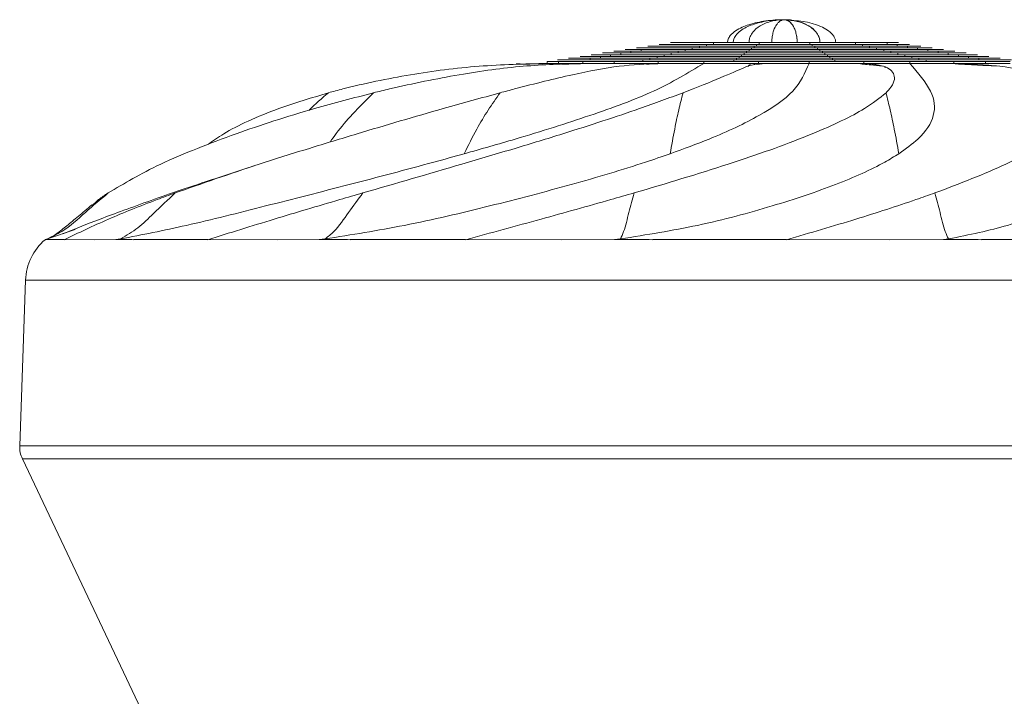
# Model space of a CAD drawing. Header units: millimetres. Extents: x -453 to 1924, y -67 to 428.
# Tile 75 of 88: x 1344 to 1380, y 204 to 228. Entities that reach past the tile are written whole.
import ezdxf

# ---------------------------------------------------------------- set-up
doc = ezdxf.new("R2010")
doc.units = ezdxf.units.MM

# ---------------------------------------------------------------- blocks, each defined once
blk = doc.blocks.new('Drawing View6')
at = {"color": 7, "linetype": 'Continuous', "lineweight": 18}
for p, q in [((-378.055, 14.118), (-378.055, 14.177)), ((-377.689, 14.177), (-377.689, 14.239)), ((-376.358, 14.118), (-376.358, 14.177)), ((-376.104, 14.177), (-376.104, 14.239)), ((-375.851, 14.239), (-375.851, 14.305)), ((-375.598, 14.305), (-375.598, 14.367)), ((-375.344, 14.367), (-375.344, 14.426)), ((-375.091, 14.426), (-375.091, 14.488)), ((-373.904, 14.118), (-373.904, 14.177)), ((-373.814, 14.177), (-373.814, 14.239)), ((-373.723, 14.239), (-373.723, 14.305)), ((-373.633, 14.305), (-373.633, 14.367)), ((-373.543, 14.367), (-373.543, 14.426)), ((-373.452, 14.426), (-373.452, 14.488)), ((-371.633, 14.426), (-371.633, 14.488)), ((-371.543, 14.367), (-371.543, 14.426)), ((-371.452, 14.305), (-371.452, 14.367)), ((-371.362, 14.239), (-371.362, 14.305)), ((-371.271, 14.177), (-371.271, 14.239)), ((-371.181, 14.118), (-371.181, 14.177)), ((-369.994, 14.426), (-369.994, 14.488)), ((-369.741, 14.367), (-369.741, 14.426)), ((-369.487, 14.305), (-369.487, 14.367)), ((-369.234, 14.239), (-369.234, 14.305)), ((-368.981, 14.177), (-368.981, 14.239)), ((-368.86, 14.426), (-368.86, 14.488)), ((-368.728, 14.118), (-368.728, 14.177)), ((-368.494, 14.367), (-368.494, 14.426)), ((-368.128, 14.305), (-368.128, 14.367)), ((-367.762, 14.239), (-367.762, 14.305)), ((-367.396, 14.177), (-367.396, 14.239)), ((-367.03, 14.118), (-367.03, 14.177)), ((-381.058, 13.742), (-381.058, 13.808)), ((-380.661, 13.742), (-380.661, 13.808)), ((-379.788, 13.742), (-379.788, 13.808)), ((-379.519, 13.87), (-379.519, 13.928)), ((-379.153, 13.928), (-379.153, 13.99)), ((-378.787, 13.99), (-378.787, 14.056)), ((-378.658, 13.742), (-378.658, 13.808)), ((-378.421, 14.056), (-378.421, 14.118)), ((-377.624, 13.808), (-377.624, 13.87)), ((-377.371, 13.87), (-377.371, 13.928)), ((-377.117, 13.928), (-377.117, 13.99)), ((-377.083, 13.742), (-377.083, 13.808)), ((-376.864, 13.99), (-376.864, 14.056)), ((-376.611, 14.056), (-376.611, 14.118)), ((-375.444, 13.742), (-375.444, 13.808)), ((-374.356, 13.808), (-374.356, 13.87)), ((-374.266, 13.87), (-374.266, 13.928)), ((-374.175, 13.928), (-374.175, 13.99)), ((-374.085, 13.99), (-374.085, 14.056)), ((-373.995, 14.056), (-373.995, 14.118)), ((-373.479, 13.742), (-373.479, 13.808)), ((-371.656, 13.742), (-371.656, 13.808)), ((-371.091, 14.056), (-371.091, 14.118)), ((-371, 13.99), (-371, 14.056)), ((-370.91, 13.928), (-370.91, 13.99)), ((-370.819, 13.87), (-370.819, 13.928)), ((-370.729, 13.808), (-370.729, 13.87)), ((-369.689, 13.742), (-369.689, 13.808)), ((-368.474, 14.056), (-368.474, 14.118)), ((-368.221, 13.99), (-368.221, 14.056)), ((-368.043, 13.742), (-368.043, 13.808)), ((-367.968, 13.928), (-367.968, 13.99)), ((-367.714, 13.87), (-367.714, 13.928)), ((-367.461, 13.808), (-367.461, 13.87)), ((-366.664, 14.056), (-366.664, 14.118)), ((-366.465, 13.742), (-366.465, 13.808)), ((-366.298, 13.99), (-366.298, 14.056)), ((-365.932, 13.928), (-365.932, 13.99)), ((-365.566, 13.87), (-365.566, 13.928)), ((-365.321, 13.742), (-365.321, 13.808)), ((-368.948, 13.611), (-368.905, 13.596)), ((-390.739, 10.334), (-391.069, 10.227)), ((-398.999, 7.436), (-399.086, 7.411)), ((-398.999, 7.436), (-398.012, 7.774)), ((-398.999, 7.436), (-398.843, 7.519)), ((-396.543, 7.411), (-396.379, 7.436)), ((-396.457, 7.411), (-396.379, 7.436)), ((-389.248, 7.411), (-389.038, 7.436)), ((-389.038, 7.436), (-389.092, 7.411)), ((-378.644, 7.411), (-378.43, 7.436)), ((-378.43, 7.436), (-378.449, 7.411)), ((-366.831, 7.411), (-366.655, 7.436)), ((-366.655, 7.436), (-366.636, 7.411)), ((-399.058, 7.411), (-398.403, 7.411)), ((-398.403, 7.411), (-397.318, 7.409)), ((-396.543, 7.411), (-397.318, 7.409)), ((-396.543, 7.411), (-396.457, 7.411)), ((-395.908, 7.411), (-393.248, 7.411)), ((-393.247, 7.411), (-390.73, 7.409)), ((-389.248, 7.411), (-390.73, 7.409)), ((-389.248, 7.411), (-389.092, 7.411)), ((-388.13, 7.411), (-383.991, 7.411)), ((-383.991, 7.411), (-380.54, 7.409)), ((-378.644, 7.411), (-380.54, 7.409)), ((-378.644, 7.411), (-378.449, 7.411)), ((-377.265, 7.411), (-372.467, 7.411)), ((-372.467, 7.411), (-368.766, 7.409)), ((-366.831, 7.411), (-368.766, 7.409)), ((-366.831, 7.411), (-366.636, 7.411)), ((-365.464, 7.411), (-360.958, 7.411)), ((-399.792, 5.954), (-400, 0)), ((-355.553, 5.954), (-399.792, 5.954)), ((-400, 0), (-345.085, 0)), ((-399.904, -0.463), (-395.53, -9.695)), ((-372.543, -0.463), (-399.904, -0.463)), ((-345.181, -0.463), (-372.543, -0.463))]:
    blk.add_line(p, q, dxfattribs=at)
for centre, radius, start, end in [((-397.793, 5.884), 2, 130.28, 178), ((-399.001, -0.035), 1, 178, 205.3535)]:
    blk.add_arc(centre, radius, start, end, dxfattribs=at)
for points, knots in [([(-374.587, 14.488), (-374.583, 14.529), (-374.572, 14.622), (-374.473, 14.776), (-374.232, 14.978), (-373.891, 15.119), (-373.522, 15.217), (-373.097, 15.292), (-372.768, 15.314), (-372.543, 15.314), (-372.543, 15.314)], [0, 0, 0, 0, 0.052633, 0.118039, 0.225876, 0.449947, 0.581479, 0.712946, 0.999958, 1, 1, 1, 1]), ([(-374.385, 14.488), (-374.381, 14.529), (-374.371, 14.622), (-374.282, 14.776), (-374.065, 14.978), (-373.757, 15.119), (-373.425, 15.217), (-373.042, 15.292), (-372.745, 15.314), (-372.543, 15.314), (-372.543, 15.314)], [0, 0, 0, 0, 0.052633, 0.118039, 0.225876, 0.449947, 0.581479, 0.712946, 0.999958, 1, 1, 1, 1]), ([(-373.818, 14.488), (-373.815, 14.529), (-373.808, 14.622), (-373.746, 14.776), (-373.596, 14.978), (-373.383, 15.119), (-373.153, 15.217), (-372.888, 15.292), (-372.683, 15.314), (-372.543, 15.314), (-372.543, 15.314)], [0, 0, 0, 0, 0.052633, 0.118039, 0.225876, 0.449947, 0.581479, 0.712946, 0.999958, 1, 1, 1, 1]), ([(-372.998, 14.488), (-372.997, 14.529), (-372.994, 14.622), (-372.972, 14.776), (-372.919, 14.978), (-372.843, 15.119), (-372.761, 15.217), (-372.666, 15.292), (-372.593, 15.314), (-372.543, 15.314), (-372.543, 15.314)], [0, 0, 0, 0, 0.052633, 0.118039, 0.225876, 0.449947, 0.581479, 0.712946, 0.999958, 1, 1, 1, 1]), ([(-372.088, 14.488), (-372.088, 14.522), (-372.09, 14.593), (-372.101, 14.698), (-372.124, 14.823), (-372.165, 14.957), (-372.299, 15.248), (-372.432, 15.284), (-372.543, 15.314)], [0, 0, 0, 0, 0.042818, 0.090762, 0.14659, 0.2491, 0.37547, 1, 1, 1, 1]), ([(-372.088, 14.488), (-372.089, 14.529), (-372.091, 14.622), (-372.113, 14.776), (-372.167, 14.978), (-372.243, 15.119), (-372.325, 15.217), (-372.419, 15.292), (-372.492, 15.314), (-372.543, 15.314), (-372.543, 15.314)], [0, 0, 0, 0, 0.052633, 0.118039, 0.225876, 0.449947, 0.581479, 0.712946, 0.999958, 1, 1, 1, 1]), ([(-371.268, 14.488), (-371.27, 14.522), (-371.274, 14.593), (-371.307, 14.698), (-371.371, 14.823), (-371.483, 14.957), (-371.861, 15.248), (-372.233, 15.284), (-372.543, 15.314)], [0, 0, 0, 0, 0.042818, 0.090762, 0.14659, 0.2491, 0.37547, 1, 1, 1, 1]), ([(-371.268, 14.488), (-371.271, 14.529), (-371.277, 14.622), (-371.339, 14.776), (-371.489, 14.978), (-371.702, 15.119), (-371.932, 15.217), (-372.197, 15.292), (-372.402, 15.314), (-372.543, 15.314), (-372.543, 15.314)], [0, 0, 0, 0, 0.052633, 0.118039, 0.225876, 0.449947, 0.581479, 0.712946, 0.999958, 1, 1, 1, 1]), ([(-370.701, 14.488), (-370.704, 14.522), (-370.71, 14.593), (-370.757, 14.698), (-370.849, 14.823), (-371.012, 14.957), (-371.557, 15.248), (-372.095, 15.284), (-372.543, 15.314)], [0, 0, 0, 0, 0.042818, 0.090762, 0.14659, 0.2491, 0.37547, 1, 1, 1, 1]), ([(-378.056, 14.177), (-378.324, 14.177), (-378.643, 14.177), (-378.662, 14.177), (-378.665, 14.177)], [0, 0, 0, 0, 0.8410559, 1, 1, 1, 1]), ([(-377.69, 14.239), (-377.94, 14.239), (-378.238, 14.239), (-378.256, 14.239), (-378.258, 14.239)], [0, 0, 0, 0, 0.841056, 1, 1, 1, 1]), ([(-376.358, 14.177), (-376.916, 14.177), (-377.58, 14.177), (-377.993, 14.177), (-378.058, 14.177)], [0, 0, 0, 0, 0.841056, 1, 1, 1, 1]), ([(-377.323, 14.305), (-377.556, 14.305), (-377.833, 14.305), (-377.849, 14.305), (-377.852, 14.305)], [0, 0, 0, 0, 0.841056, 1, 1, 1, 1]), ([(-376.104, 14.239), (-376.626, 14.239), (-377.245, 14.239), (-377.631, 14.239), (-377.692, 14.239)], [0, 0, 0, 0, 0.841056, 1, 1, 1, 1]), ([(-376.957, 14.367), (-377.172, 14.367), (-377.428, 14.367), (-377.443, 14.367), (-377.445, 14.367)], [0, 0, 0, 0, 0.841056, 1, 1, 1, 1]), ([(-375.851, 14.305), (-376.335, 14.305), (-376.911, 14.305), (-377.269, 14.305), (-377.326, 14.305)], [0, 0, 0, 0, 0.841056, 1, 1, 1, 1]), ([(-376.591, 14.426), (-376.789, 14.426), (-377.023, 14.426), (-377.037, 14.426), (-377.039, 14.426)], [0, 0, 0, 0, 0.841056, 1, 1, 1, 1]), ([(-375.598, 14.367), (-376.045, 14.367), (-376.577, 14.367), (-376.907, 14.367), (-376.96, 14.367)], [0, 0, 0, 0, 0.841056, 1, 1, 1, 1]), ([(-376.225, 14.488), (-376.405, 14.488), (-376.618, 14.488), (-376.63, 14.488), (-376.632, 14.488)], [0, 0, 0, 0, 0.841056, 1, 1, 1, 1]), ([(-375.345, 14.426), (-375.755, 14.426), (-376.242, 14.426), (-376.545, 14.426), (-376.594, 14.426)], [0, 0, 0, 0, 0.841056, 1, 1, 1, 1]), ([(-373.904, 14.177), (-374.642, 14.177), (-375.519, 14.177), (-376.244, 14.177), (-376.36, 14.177)], [0, 0, 0, 0, 0.841056, 1, 1, 1, 1]), ([(-375.091, 14.488), (-375.464, 14.488), (-375.908, 14.488), (-376.184, 14.488), (-376.227, 14.488)], [0, 0, 0, 0, 0.841056, 1, 1, 1, 1]), ([(-373.814, 14.239), (-374.503, 14.239), (-375.321, 14.239), (-375.999, 14.239), (-376.106, 14.239)], [0, 0, 0, 0, 0.841056, 1, 1, 1, 1]), ([(-373.723, 14.305), (-374.363, 14.305), (-375.124, 14.305), (-375.753, 14.305), (-375.853, 14.305)], [0, 0, 0, 0, 0.841056, 1, 1, 1, 1]), ([(-373.633, 14.367), (-374.224, 14.367), (-374.926, 14.367), (-375.507, 14.367), (-375.599, 14.367)], [0, 0, 0, 0, 0.841056, 1, 1, 1, 1]), ([(-373.543, 14.426), (-374.084, 14.426), (-374.729, 14.426), (-375.261, 14.426), (-375.346, 14.426)], [0, 0, 0, 0, 0.841056, 1, 1, 1, 1]), ([(-373.452, 14.488), (-373.945, 14.488), (-374.531, 14.488), (-375.016, 14.488), (-375.093, 14.488)], [0, 0, 0, 0, 0.841056, 1, 1, 1, 1]), ([(-371.181, 14.177), (-371.952, 14.177), (-372.869, 14.177), (-373.763, 14.177), (-373.905, 14.177)], [0, 0, 0, 0, 0.841056, 1, 1, 1, 1]), ([(-371.271, 14.239), (-371.991, 14.239), (-372.847, 14.239), (-373.682, 14.239), (-373.814, 14.239)], [0, 0, 0, 0, 0.841056, 1, 1, 1, 1]), ([(-371.362, 14.305), (-372.03, 14.305), (-372.825, 14.305), (-373.601, 14.305), (-373.724, 14.305)], [0, 0, 0, 0, 0.841056, 1, 1, 1, 1]), ([(-371.452, 14.367), (-372.07, 14.367), (-372.804, 14.367), (-373.52, 14.367), (-373.634, 14.367)], [0, 0, 0, 0, 0.841056, 1, 1, 1, 1]), ([(-371.543, 14.426), (-372.109, 14.426), (-372.782, 14.426), (-373.439, 14.426), (-373.543, 14.426)], [0, 0, 0, 0, 0.841056, 1, 1, 1, 1]), ([(-371.633, 14.488), (-372.148, 14.488), (-372.76, 14.488), (-373.358, 14.488), (-373.453, 14.488)], [0, 0, 0, 0, 0.841056, 1, 1, 1, 1]), ([(-369.994, 14.488), (-370.429, 14.488), (-370.947, 14.488), (-371.538, 14.488), (-371.633, 14.488)], [0, 0, 0, 0, 0.841056, 1, 1, 1, 1]), ([(-369.741, 14.426), (-370.219, 14.426), (-370.788, 14.426), (-371.439, 14.426), (-371.542, 14.426)], [0, 0, 0, 0, 0.841056, 1, 1, 1, 1]), ([(-369.487, 14.367), (-370.009, 14.367), (-370.63, 14.367), (-371.339, 14.367), (-371.452, 14.367)], [0, 0, 0, 0, 0.841056, 1, 1, 1, 1]), ([(-369.234, 14.305), (-369.799, 14.305), (-370.471, 14.305), (-371.239, 14.305), (-371.361, 14.305)], [0, 0, 0, 0, 0.841056, 1, 1, 1, 1]), ([(-368.981, 14.239), (-369.589, 14.239), (-370.313, 14.239), (-371.139, 14.239), (-371.271, 14.239)], [0, 0, 0, 0, 0.841056, 1, 1, 1, 1]), ([(-368.728, 14.177), (-369.379, 14.177), (-370.154, 14.177), (-371.04, 14.177), (-371.18, 14.177)], [0, 0, 0, 0, 0.841056, 1, 1, 1, 1]), ([(-368.86, 14.488), (-369.129, 14.488), (-369.449, 14.488), (-369.918, 14.488), (-369.993, 14.488)], [0, 0, 0, 0, 0.841056, 1, 1, 1, 1]), ([(-368.494, 14.426), (-368.79, 14.426), (-369.142, 14.426), (-369.657, 14.426), (-369.739, 14.426)], [0, 0, 0, 0, 0.841056, 1, 1, 1, 1]), ([(-368.128, 14.367), (-368.451, 14.367), (-368.834, 14.367), (-369.396, 14.367), (-369.486, 14.367)], [0, 0, 0, 0, 0.841056, 1, 1, 1, 1]), ([(-367.762, 14.305), (-368.111, 14.305), (-368.527, 14.305), (-369.136, 14.305), (-369.232, 14.305)], [0, 0, 0, 0, 0.841056, 1, 1, 1, 1]), ([(-367.396, 14.239), (-367.772, 14.239), (-368.22, 14.239), (-368.875, 14.239), (-368.979, 14.239)], [0, 0, 0, 0, 0.841056, 1, 1, 1, 1]), ([(-368.455, 14.488), (-368.505, 14.488), (-368.564, 14.488), (-368.817, 14.488), (-368.858, 14.488)], [0, 0, 0, 0, 0.841056, 1, 1, 1, 1]), ([(-367.03, 14.177), (-367.433, 14.177), (-367.912, 14.177), (-368.614, 14.177), (-368.725, 14.177)], [0, 0, 0, 0, 0.841056, 1, 1, 1, 1]), ([(-368.049, 14.426), (-368.104, 14.426), (-368.169, 14.426), (-368.447, 14.426), (-368.492, 14.426)], [0, 0, 0, 0, 0.841056, 1, 1, 1, 1]), ([(-367.642, 14.367), (-367.702, 14.367), (-367.774, 14.367), (-368.077, 14.367), (-368.125, 14.367)], [0, 0, 0, 0, 0.841056, 1, 1, 1, 1]), ([(-367.236, 14.305), (-367.301, 14.305), (-367.378, 14.305), (-367.707, 14.305), (-367.759, 14.305)], [0, 0, 0, 0, 0.841056, 1, 1, 1, 1]), ([(-366.83, 14.239), (-366.9, 14.239), (-366.983, 14.239), (-367.337, 14.239), (-367.393, 14.239)], [0, 0, 0, 0, 0.841056, 1, 1, 1, 1]), ([(-366.424, 14.177), (-366.499, 14.177), (-366.588, 14.177), (-366.966, 14.177), (-367.027, 14.177)], [0, 0, 0, 0, 0.841056, 1, 1, 1, 1]), ([(-380.661, 13.808), (-380.76, 13.808), (-380.938, 13.808), (-381.021, 13.808), (-381.058, 13.808)], [0, 0, 0, 0, 0.556807, 1, 1, 1, 1]), ([(-379.886, 13.87), (-380.243, 13.87), (-380.668, 13.87), (-380.693, 13.87), (-380.697, 13.87)], [0, 0, 0, 0, 0.841056, 1, 1, 1, 1]), ([(-379.788, 13.808), (-379.981, 13.808), (-380.324, 13.808), (-380.558, 13.808), (-380.661, 13.808)], [0, 0, 0, 0, 0.563133, 1, 1, 1, 1]), ([(-379.52, 13.928), (-379.859, 13.928), (-380.263, 13.928), (-380.287, 13.928), (-380.291, 13.928)], [0, 0, 0, 0, 0.841056, 1, 1, 1, 1]), ([(-377.624, 13.87), (-378.368, 13.87), (-379.252, 13.87), (-379.802, 13.87), (-379.89, 13.87)], [0, 0, 0, 0, 0.841056, 1, 1, 1, 1]), ([(-379.154, 13.99), (-379.475, 13.99), (-379.858, 13.99), (-379.881, 13.99), (-379.884, 13.99)], [0, 0, 0, 0, 0.841056, 1, 1, 1, 1]), ([(-378.658, 13.808), (-378.889, 13.808), (-379.302, 13.808), (-379.639, 13.808), (-379.788, 13.808)], [0, 0, 0, 0, 0.556807, 1, 1, 1, 1]), ([(-377.371, 13.928), (-378.077, 13.928), (-378.917, 13.928), (-379.44, 13.928), (-379.523, 13.928)], [0, 0, 0, 0, 0.841056, 1, 1, 1, 1]), ([(-378.788, 14.056), (-379.091, 14.056), (-379.453, 14.056), (-379.474, 14.056), (-379.478, 14.056)], [0, 0, 0, 0, 0.841056, 1, 1, 1, 1]), ([(-377.118, 13.99), (-377.787, 13.99), (-378.583, 13.99), (-379.078, 13.99), (-379.157, 13.99)], [0, 0, 0, 0, 0.841056, 1, 1, 1, 1]), ([(-378.422, 14.118), (-378.708, 14.118), (-379.048, 14.118), (-379.068, 14.118), (-379.071, 14.118)], [0, 0, 0, 0, 0.841056, 1, 1, 1, 1]), ([(-376.864, 14.056), (-377.497, 14.056), (-378.249, 14.056), (-378.717, 14.056), (-378.791, 14.056)], [0, 0, 0, 0, 0.841056, 1, 1, 1, 1]), ([(-377.083, 13.808), (-377.399, 13.808), (-377.96, 13.808), (-378.446, 13.808), (-378.658, 13.808)], [0, 0, 0, 0, 0.563133, 1, 1, 1, 1]), ([(-376.611, 14.118), (-377.206, 14.118), (-377.914, 14.118), (-378.355, 14.118), (-378.425, 14.118)], [0, 0, 0, 0, 0.841056, 1, 1, 1, 1]), ([(-374.356, 13.87), (-375.339, 13.87), (-376.507, 13.87), (-377.473, 13.87), (-377.627, 13.87)], [0, 0, 0, 0, 0.841056, 1, 1, 1, 1]), ([(-374.266, 13.928), (-375.199, 13.928), (-376.309, 13.928), (-377.227, 13.928), (-377.373, 13.928)], [0, 0, 0, 0, 0.841056, 1, 1, 1, 1]), ([(-374.175, 13.99), (-375.06, 13.99), (-376.112, 13.99), (-376.982, 13.99), (-377.12, 13.99)], [0, 0, 0, 0, 0.841056, 1, 1, 1, 1]), ([(-375.444, 13.808), (-375.76, 13.808), (-376.327, 13.808), (-376.851, 13.808), (-377.083, 13.808)], [0, 0, 0, 0, 0.5568074, 1, 1, 1, 1]), ([(-374.085, 14.056), (-374.921, 14.056), (-375.914, 14.056), (-376.736, 14.056), (-376.867, 14.056)], [0, 0, 0, 0, 0.841056, 1, 1, 1, 1]), ([(-373.995, 14.118), (-374.781, 14.118), (-375.717, 14.118), (-376.49, 14.118), (-376.613, 14.118)], [0, 0, 0, 0, 0.841056, 1, 1, 1, 1]), ([(-373.479, 13.808), (-373.855, 13.808), (-374.524, 13.808), (-375.165, 13.808), (-375.444, 13.808)], [0, 0, 0, 0, 0.563133, 1, 1, 1, 1]), ([(-370.729, 13.87), (-371.756, 13.87), (-372.977, 13.87), (-374.168, 13.87), (-374.357, 13.87)], [0, 0, 0, 0, 0.841056, 1, 1, 1, 1]), ([(-370.819, 13.928), (-371.795, 13.928), (-372.955, 13.928), (-374.087, 13.928), (-374.267, 13.928)], [0, 0, 0, 0, 0.841056, 1, 1, 1, 1]), ([(-370.91, 13.99), (-371.834, 13.99), (-372.934, 13.99), (-374.006, 13.99), (-374.176, 13.99)], [0, 0, 0, 0, 0.841056, 1, 1, 1, 1]), ([(-371, 14.056), (-371.874, 14.056), (-372.912, 14.056), (-373.925, 14.056), (-374.086, 14.056)], [0, 0, 0, 0, 0.841056, 1, 1, 1, 1]), ([(-371.091, 14.118), (-371.913, 14.118), (-372.89, 14.118), (-373.844, 14.118), (-373.995, 14.118)], [0, 0, 0, 0, 0.8410559, 1, 1, 1, 1]), ([(-371.656, 13.808), (-371.994, 13.808), (-372.603, 13.808), (-373.21, 13.808), (-373.479, 13.808)], [0, 0, 0, 0, 0.556807, 1, 1, 1, 1]), ([(-369.689, 13.808), (-370.052, 13.808), (-370.695, 13.808), (-371.364, 13.808), (-371.656, 13.808)], [0, 0, 0, 0, 0.563133, 1, 1, 1, 1]), ([(-368.474, 14.118), (-369.169, 14.118), (-369.995, 14.118), (-370.94, 14.118), (-371.09, 14.118)], [0, 0, 0, 0, 0.841056, 1, 1, 1, 1]), ([(-368.221, 14.056), (-368.959, 14.056), (-369.837, 14.056), (-370.84, 14.056), (-370.999, 14.056)], [0, 0, 0, 0, 0.841056, 1, 1, 1, 1]), ([(-367.968, 13.99), (-368.749, 13.99), (-369.678, 13.99), (-370.74, 13.99), (-370.909, 13.99)], [0, 0, 0, 0, 0.841056, 1, 1, 1, 1]), ([(-367.714, 13.928), (-368.539, 13.928), (-369.52, 13.928), (-370.64, 13.928), (-370.818, 13.928)], [0, 0, 0, 0, 0.841056, 1, 1, 1, 1]), ([(-367.461, 13.87), (-368.329, 13.87), (-369.361, 13.87), (-370.541, 13.87), (-370.728, 13.87)], [0, 0, 0, 0, 0.841056, 1, 1, 1, 1]), ([(-368.043, 13.808), (-368.337, 13.808), (-368.866, 13.808), (-369.437, 13.808), (-369.689, 13.808)], [0, 0, 0, 0, 0.556807, 1, 1, 1, 1]), ([(-366.664, 14.118), (-367.094, 14.118), (-367.605, 14.118), (-368.353, 14.118), (-368.472, 14.118)], [0, 0, 0, 0, 0.8410559, 1, 1, 1, 1]), ([(-366.298, 14.056), (-366.754, 14.056), (-367.297, 14.056), (-368.092, 14.056), (-368.219, 14.056)], [0, 0, 0, 0, 0.841056, 1, 1, 1, 1]), ([(-366.465, 13.808), (-366.741, 13.808), (-367.232, 13.808), (-367.796, 13.808), (-368.043, 13.808)], [0, 0, 0, 0, 0.563133, 1, 1, 1, 1]), ([(-365.932, 13.99), (-366.415, 13.99), (-366.99, 13.99), (-367.831, 13.99), (-367.965, 13.99)], [0, 0, 0, 0, 0.841056, 1, 1, 1, 1]), ([(-365.566, 13.928), (-366.076, 13.928), (-366.682, 13.928), (-367.571, 13.928), (-367.712, 13.928)], [0, 0, 0, 0, 0.841056, 1, 1, 1, 1]), ([(-365.2, 13.87), (-365.737, 13.87), (-366.375, 13.87), (-367.31, 13.87), (-367.458, 13.87)], [0, 0, 0, 0, 0.841056, 1, 1, 1, 1]), ([(-366.017, 14.118), (-366.097, 14.118), (-366.192, 14.118), (-366.596, 14.118), (-366.66, 14.118)], [0, 0, 0, 0, 0.8410559, 1, 1, 1, 1]), ([(-365.321, 13.808), (-365.513, 13.808), (-365.858, 13.808), (-366.278, 13.808), (-366.465, 13.808)], [0, 0, 0, 0, 0.556807, 1, 1, 1, 1]), ([(-365.611, 14.056), (-365.696, 14.056), (-365.797, 14.056), (-366.226, 14.056), (-366.294, 14.056)], [0, 0, 0, 0, 0.841056, 1, 1, 1, 1]), ([(-365.205, 13.99), (-365.295, 13.99), (-365.401, 13.99), (-365.856, 13.99), (-365.928, 13.99)], [0, 0, 0, 0, 0.841056, 1, 1, 1, 1]), ([(-364.799, 13.928), (-364.893, 13.928), (-365.006, 13.928), (-365.486, 13.928), (-365.562, 13.928)], [0, 0, 0, 0, 0.841056, 1, 1, 1, 1]), ([(-364.444, 13.808), (-364.58, 13.808), (-364.82, 13.808), (-365.169, 13.808), (-365.321, 13.808)], [0, 0, 0, 0, 0.563133, 1, 1, 1, 1]), ([(-364.393, 13.87), (-364.492, 13.87), (-364.611, 13.87), (-365.115, 13.87), (-365.196, 13.87)], [0, 0, 0, 0, 0.841056, 1, 1, 1, 1]), ([(-388.919, 12.687), (-388.746, 12.733), (-387.822, 12.983), (-386.017, 13.358), (-383.518, 13.682), (-381.875, 13.722), (-381.058, 13.742)], [0, 0, 0, 0, 0.073293, 0.391157, 0.697324, 1, 1, 1, 1]), ([(-387.296, 12.687), (-387.104, 12.733), (-386.074, 12.983), (-384.229, 13.358), (-381.904, 13.682), (-380.491, 13.722), (-379.788, 13.742)], [0, 0, 0, 0, 0.073293, 0.391157, 0.697324, 1, 1, 1, 1]), ([(-384.041, 10.496), (-383.424, 10.671), (-381.834, 11.121), (-379.482, 11.872), (-377.132, 12.723), (-376.007, 13.402), (-375.444, 13.742)], [0, 0, 0, 0, 0.174623, 0.449768, 0.72491, 1, 1, 1, 1]), ([(-382.752, 12.687), (-382.578, 12.733), (-381.646, 12.983), (-380.126, 13.358), (-378.436, 13.682), (-377.532, 13.722), (-377.083, 13.742)], [0, 0, 0, 0, 0.073293, 0.391157, 0.697324, 1, 1, 1, 1]), ([(-381.029, 13.742), (-381.223, 13.733), (-381.605, 13.717), (-381.987, 13.721), (-382.175, 13.723)], [0, 0, 0, 0, 0.506472, 1, 1, 1, 1]), ([(-381.058, 13.742), (-381.009, 13.742), (-380.923, 13.742), (-380.74, 13.742), (-380.661, 13.742)], [0, 0, 0, 0, 0.562853, 1, 1, 1, 1]), ([(-379.664, 13.742), (-379.847, 13.733), (-380.208, 13.717), (-380.574, 13.721), (-380.755, 13.723)], [0, 0, 0, 0, 0.506495, 1, 1, 1, 1]), ([(-380.661, 13.742), (-380.528, 13.742), (-380.289, 13.742), (-379.942, 13.742), (-379.788, 13.742)], [0, 0, 0, 0, 0.556451, 1, 1, 1, 1]), ([(-379.788, 13.742), (-379.597, 13.742), (-379.257, 13.742), (-378.84, 13.742), (-378.658, 13.742)], [0, 0, 0, 0, 0.562853, 1, 1, 1, 1]), ([(-378.658, 13.742), (-378.386, 13.742), (-377.897, 13.742), (-377.333, 13.742), (-377.083, 13.742)], [0, 0, 0, 0, 0.556451, 1, 1, 1, 1]), ([(-376.889, 13.742), (-377.024, 13.733), (-377.292, 13.717), (-377.57, 13.721), (-377.708, 13.723)], [0, 0, 0, 0, 0.506499, 1, 1, 1, 1]), ([(-377.083, 13.742), (-376.787, 13.742), (-376.261, 13.742), (-375.693, 13.742), (-375.444, 13.742)], [0, 0, 0, 0, 0.562853, 1, 1, 1, 1]), ([(-376.646, 10.496), (-376.168, 10.671), (-374.935, 11.121), (-373.375, 11.872), (-372.107, 12.723), (-371.806, 13.402), (-371.656, 13.742)], [0, 0, 0, 0, 0.174623, 0.449768, 0.72491, 1, 1, 1, 1]), ([(-376.185, 12.687), (-376.064, 12.733), (-375.415, 12.983), (-374.526, 13.355), (-373.869, 13.654), (-373.685, 13.691), (-373.612, 13.706)], [0, 0, 0, 0, 0.0819082, 0.4371373, 0.7792942, 1, 1, 1, 1]), ([(-375.444, 13.742), (-375.087, 13.742), (-374.444, 13.742), (-373.776, 13.742), (-373.479, 13.742)], [0, 0, 0, 0, 0.556451, 1, 1, 1, 1]), ([(-373.864, 13.636), (-373.847, 13.651), (-373.814, 13.681), (-373.757, 13.721), (-373.728, 13.742)], [0, 0, 0, 0, 0.496891, 1, 1, 1, 1]), ([(-373.252, 13.742), (-373.314, 13.733), (-373.435, 13.716), (-373.57, 13.72), (-373.636, 13.722)], [0, 0, 0, 0, 0.506501, 1, 1, 1, 1]), ([(-373.479, 13.742), (-373.137, 13.742), (-372.529, 13.742), (-371.921, 13.742), (-371.656, 13.742)], [0, 0, 0, 0, 0.5628526, 1, 1, 1, 1]), ([(-371.656, 13.742), (-371.284, 13.742), (-370.615, 13.742), (-369.974, 13.742), (-369.689, 13.742)], [0, 0, 0, 0, 0.556451, 1, 1, 1, 1]), ([(-369.027, 13.649), (-369.168, 13.661), (-369.48, 13.686), (-369.769, 13.722), (-369.927, 13.742)], [0, 0, 0, 0, 0.4534886, 1, 1, 1, 1]), ([(-368.897, 12.687), (-368.853, 12.733), (-368.615, 12.983), (-368.525, 13.358), (-368.916, 13.682), (-369.432, 13.722), (-369.689, 13.742)], [0, 0, 0, 0, 0.073293, 0.391157, 0.697324, 1, 1, 1, 1]), ([(-369.689, 13.742), (-369.369, 13.742), (-368.8, 13.742), (-368.273, 13.742), (-368.043, 13.742)], [0, 0, 0, 0, 0.562853, 1, 1, 1, 1]), ([(-369.475, 13.742), (-369.327, 13.716), (-369.167, 13.688), (-369.072, 13.654), (-369.064, 13.651)], [0, 0, 0, 0, 0.9213504, 1, 1, 1, 1]), ([(-368.439, 10.496), (-368.194, 10.671), (-367.562, 11.121), (-367.102, 11.872), (-367.168, 12.723), (-367.751, 13.402), (-368.043, 13.742)], [0, 0, 0, 0, 0.174623, 0.449768, 0.72491, 1, 1, 1, 1]), ([(-368.043, 13.742), (-367.73, 13.742), (-367.168, 13.742), (-366.681, 13.742), (-366.465, 13.742)], [0, 0, 0, 0, 0.556451, 1, 1, 1, 1]), ([(-364.926, 13.651), (-365.188, 13.662), (-365.769, 13.687), (-366.334, 13.722), (-366.644, 13.742)], [0, 0, 0, 0, 0.4517497, 1, 1, 1, 1]), ([(-362.331, 12.687), (-362.373, 12.733), (-362.593, 12.983), (-363.324, 13.358), (-364.75, 13.682), (-365.895, 13.722), (-366.465, 13.742)], [0, 0, 0, 0, 0.073293, 0.391157, 0.697324, 1, 1, 1, 1]), ([(-366.465, 13.742), (-366.23, 13.742), (-365.812, 13.742), (-365.47, 13.742), (-365.321, 13.742)], [0, 0, 0, 0, 0.562853, 1, 1, 1, 1]), ([(-365.321, 13.742), (-365.129, 13.742), (-364.785, 13.742), (-364.549, 13.742), (-364.444, 13.742)], [0, 0, 0, 0, 0.556451, 1, 1, 1, 1]), ([(-396.824, 9.089), (-396.248, 9.431), (-395.363, 9.958), (-393.685, 10.674), (-391.907, 11.345), (-389.763, 12.045), (-388.011, 12.501), (-387.296, 12.687)], [0, 0, 0, 0, 0.286419, 0.440929, 0.581938, 0.829503, 1, 1, 1, 1]), ([(-394.419, 9.089), (-393.444, 9.431), (-391.943, 9.958), (-389.666, 10.674), (-387.462, 11.345), (-385.08, 12.045), (-383.426, 12.501), (-382.752, 12.687)], [0, 0, 0, 0, 0.286419, 0.440929, 0.581938, 0.829503, 1, 1, 1, 1]), ([(-393.246, 10.83), (-393.064, 10.958), (-392.448, 11.391), (-391.029, 12.045), (-389.53, 12.501), (-388.919, 12.687)], [0, 0, 0, 0, 0.198513, 0.673133, 1, 1, 1, 1]), ([(-389.619, 12.052), (-389.615, 12.057), (-389.395, 12.284), (-389.152, 12.487), (-388.915, 12.686)], [0, 0, 0, 0, 0.021158, 1, 1, 1, 1]), ([(-387.293, 12.686), (-387.55, 12.434), (-388.02, 11.974), (-388.534, 11.373), (-388.782, 11.022), (-388.855, 10.919)], [0, 0, 0, 0, 0.460074, 0.841312, 1, 1, 1, 1]), ([(-387.682, 9.089), (-386.5, 9.431), (-384.682, 9.958), (-382.256, 10.674), (-380.062, 11.345), (-377.914, 12.045), (-376.686, 12.501), (-376.185, 12.687)], [0, 0, 0, 0, 0.2864192, 0.4409287, 0.5819378, 0.8295033, 1, 1, 1, 1]), ([(-384.041, 10.496), (-383.894, 10.798), (-383.626, 11.347), (-383.189, 12.072), (-382.896, 12.482), (-382.75, 12.686)], [0, 0, 0, 0, 0.379847, 0.692841, 1, 1, 1, 1]), ([(-377.945, 9.089), (-376.792, 9.431), (-375.015, 9.958), (-372.922, 10.674), (-371.173, 11.345), (-369.684, 12.045), (-369.125, 12.501), (-368.897, 12.687)], [0, 0, 0, 0, 0.286419, 0.440929, 0.581938, 0.829503, 1, 1, 1, 1]), ([(-376.646, 10.496), (-376.594, 10.798), (-376.498, 11.347), (-376.342, 12.072), (-376.238, 12.482), (-376.186, 12.686)], [0, 0, 0, 0, 0.379847, 0.692841, 1, 1, 1, 1]), ([(-368.439, 10.496), (-368.491, 10.798), (-368.587, 11.347), (-368.743, 12.072), (-368.848, 12.482), (-368.899, 12.686)], [0, 0, 0, 0, 0.379847, 0.692841, 1, 1, 1, 1]), ([(-367.139, 9.089), (-366.242, 9.431), (-364.86, 9.958), (-363.513, 10.674), (-362.555, 11.345), (-362.02, 12.045), (-362.241, 12.501), (-362.331, 12.687)], [0, 0, 0, 0, 0.286419, 0.440929, 0.581938, 0.829503, 1, 1, 1, 1]), ([(-396.379, 7.436), (-395.608, 7.586), (-394.008, 7.898), (-391.195, 8.615), (-388.175, 9.385), (-385.755, 10.022), (-384.404, 10.396), (-384.041, 10.496)], [0, 0, 0, 0, 0.216499, 0.449182, 0.681899, 0.914652, 1, 1, 1, 1]), ([(-389.038, 7.436), (-388.09, 7.586), (-386.124, 7.898), (-383.106, 8.615), (-380.16, 9.385), (-378.027, 10.022), (-376.938, 10.396), (-376.646, 10.496)], [0, 0, 0, 0, 0.216499, 0.449182, 0.681899, 0.914652, 1, 1, 1, 1]), ([(-378.43, 7.436), (-377.493, 7.586), (-375.549, 7.898), (-372.924, 8.615), (-370.636, 9.385), (-369.213, 10.022), (-368.603, 10.396), (-368.439, 10.496)], [0, 0, 0, 0, 0.216499, 0.449182, 0.681899, 0.914652, 1, 1, 1, 1]), ([(-366.655, 7.436), (-365.915, 7.586), (-364.38, 7.898), (-362.668, 8.615), (-361.49, 9.385), (-361.058, 10.022), (-361.047, 10.396), (-361.044, 10.496)], [0, 0, 0, 0, 0.216499, 0.4491823, 0.6818988, 0.9146518, 1, 1, 1, 1]), ([(-391.584, 10.059), (-392.171, 9.869), (-393.66, 9.388), (-395.587, 8.719), (-397.39, 8.052), (-398.105, 7.757), (-398.453, 7.614)], [0, 0, 0, 0, 0.182451, 0.462732, 0.738916, 1, 1, 1, 1]), ([(-398.843, 7.519), (-398.724, 7.578), (-398.278, 7.8), (-397.649, 8.396), (-397.096, 8.859), (-396.822, 9.088)], [0, 0, 0, 0, 0.15526, 0.581464, 1, 1, 1, 1]), ([(-398.4, 7.407), (-397.89, 7.653), (-396.907, 8.129), (-395.494, 8.692), (-394.636, 9.009), (-394.419, 9.089)], [0, 0, 0, 0, 0.445572, 0.860009, 1, 1, 1, 1]), ([(-397.414, 8.628), (-397.337, 8.701), (-397.178, 8.853), (-396.944, 9.009), (-396.824, 9.089)], [0, 0, 0, 0, 0.483413, 1, 1, 1, 1]), ([(-394.418, 9.088), (-394.679, 8.843), (-395.124, 8.427), (-395.739, 7.812), (-396.166, 7.561), (-396.379, 7.436)], [0, 0, 0, 0, 0.415711, 0.708053, 1, 1, 1, 1]), ([(-393.245, 7.407), (-392.462, 7.653), (-390.95, 8.129), (-389.041, 8.692), (-387.956, 9.009), (-387.682, 9.089)], [0, 0, 0, 0, 0.445572, 0.860009, 1, 1, 1, 1]), ([(-389.038, 7.436), (-388.93, 7.521), (-388.618, 7.766), (-388.196, 8.395), (-387.851, 8.858), (-387.681, 9.088)], [0, 0, 0, 0, 0.209595, 0.608385, 1, 1, 1, 1]), ([(-383.99, 7.407), (-383.088, 7.653), (-381.348, 8.129), (-379.321, 8.692), (-378.223, 9.009), (-377.945, 9.089)], [0, 0, 0, 0, 0.4455721, 0.8600095, 1, 1, 1, 1]), ([(-378.43, 7.436), (-378.391, 7.521), (-378.28, 7.766), (-378.129, 8.395), (-378.006, 8.858), (-377.945, 9.088)], [0, 0, 0, 0, 0.209595, 0.6083847, 1, 1, 1, 1]), ([(-372.467, 7.407), (-371.626, 7.653), (-370.002, 8.129), (-368.259, 8.692), (-367.365, 9.009), (-367.139, 9.089)], [0, 0, 0, 0, 0.4455721, 0.8600095, 1, 1, 1, 1]), ([(-366.655, 7.436), (-366.694, 7.521), (-366.806, 7.766), (-366.956, 8.395), (-367.079, 8.858), (-367.14, 9.088)], [0, 0, 0, 0, 0.209595, 0.608385, 1, 1, 1, 1]), ([(-397.408, 8.659), (-397.49, 8.591), (-397.649, 8.46), (-397.89, 8.258), (-398.116, 8.069), (-398.325, 7.896), (-398.508, 7.748), (-398.711, 7.59), (-398.788, 7.541), (-398.838, 7.509)], [0, 0, 0, 0, 0.122476, 0.234445, 0.341367, 0.451487, 0.574283, 0.71838, 1, 1, 1, 1]), ([(-399.086, 7.411), (-399.084, 7.411), (-399.081, 7.411), (-399.066, 7.411), (-399.058, 7.41)], [0, 0, 0, 0, 0.559723, 1, 1, 1, 1]), ([(-396.457, 7.411), (-396.358, 7.411), (-396.181, 7.411), (-395.992, 7.411), (-395.908, 7.41)], [0, 0, 0, 0, 0.559723, 1, 1, 1, 1]), ([(-389.092, 7.411), (-388.915, 7.411), (-388.598, 7.411), (-388.273, 7.411), (-388.13, 7.41)], [0, 0, 0, 0, 0.559723, 1, 1, 1, 1]), ([(-378.449, 7.411), (-378.229, 7.411), (-377.835, 7.411), (-377.439, 7.411), (-377.265, 7.41)], [0, 0, 0, 0, 0.559723, 1, 1, 1, 1]), ([(-366.636, 7.411), (-366.417, 7.411), (-366.024, 7.411), (-365.635, 7.411), (-365.464, 7.41)], [0, 0, 0, 0, 0.559723, 1, 1, 1, 1])]:
    blk.add_open_spline(points, degree=3, knots=knots, dxfattribs=at)

msp = doc.modelspace()

# ---------------------------------------------------------------- block references
at = {"color": 7, "linetype": 'Continuous', "lineweight": 18}
msp.add_blockref('Drawing View6', (1744.186, 212.958), dxfattribs=at)

doc.saveas('drawing.dxf')
